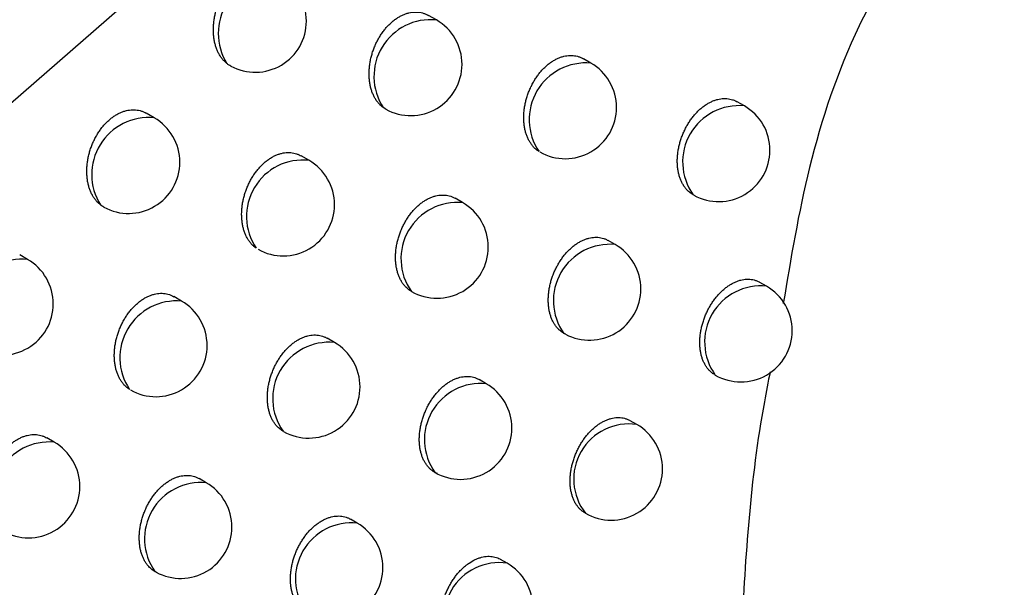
# Model space of a CAD drawing. Header units: millimetres. Extents: x -0.201 to 0.721, y -0.195 to 0.483.
# Tile 164 of 188: x 0.55835 to 0.56795, y 0.32456 to 0.3301. Entities that reach past the tile are written whole.
import ezdxf

# ---------------------------------------------------------------- set-up
doc = ezdxf.new("R2010")
doc.units = ezdxf.units.MM

msp = doc.modelspace()

# ---------------------------------------------------------------- linework, layer by layer
at = {"color": 7, "linetype": 'Continuous', "lineweight": 25}
for p, q in [((0.56395, 0.334242), (0.55693, 0.328126)), ((0.562409, 0.330098), (0.562332, 0.330142)), ((0.563915, 0.329678), (0.563842, 0.32972)), ((0.561915, 0.329229), (0.561891, 0.329244)), ((0.565411, 0.32926), (0.56534, 0.329301)), ((0.559658, 0.329144), (0.55958, 0.329189)), ((0.561166, 0.32873), (0.561091, 0.328773)), ((0.562665, 0.328317), (0.562592, 0.328359)), ((0.564921, 0.328388), (0.564911, 0.328394)), ((0.564152, 0.327908), (0.564083, 0.327948)), ((0.558424, 0.327763), (0.558347, 0.327808)), ((0.565628, 0.327501), (0.565562, 0.327539)), ((0.559924, 0.327357), (0.55985, 0.3274)), ((0.56367, 0.327033), (0.563652, 0.327042)), ((0.561415, 0.326953), (0.561344, 0.326994)), ((0.562895, 0.326551), (0.562827, 0.326591)), ((0.564363, 0.326153), (0.564298, 0.32619)), ((0.560921, 0.326083), (0.560915, 0.326087)), ((0.558683, 0.325981), (0.55861, 0.326023)), ((0.560166, 0.325585), (0.560096, 0.325625)), ((0.561638, 0.325191), (0.561571, 0.32523)), ((0.563099, 0.3248), (0.563035, 0.324837)), ((0.559679, 0.324712), (0.559666, 0.324719))]:
    msp.add_line(p, q, dxfattribs=at)
for centre, radius, start, end in [((0.56084, 0.329966), 0.0005574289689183, 84.654157, 211.54363), ((0.560642, 0.330088), 0.0005, 0.000988, 60.003677), ((0.560642, 0.330088), 0.0005000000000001, 241.539102, 0.000988), ((0.562353, 0.329548), 0.0005528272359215, 84.186961, 213.417181), ((0.562159, 0.329665), 0.0005000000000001, 0.000988, 60.003677), ((0.562159, 0.329665), 0.0005000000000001, 240.832316, 0.000988), ((0.563867, 0.329126), 0.0005534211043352, 85.038541, 214.251178), ((0.563665, 0.329245), 0.0005000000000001, 0.000988, 60.003677), ((0.563665, 0.329245), 0.0005000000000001, 240.234472, 0.000988), ((0.565359, 0.328713), 0.0005496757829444, 84.549804, 215.45755), ((0.565161, 0.328827), 0.0005, 0.000988, 60.003677), ((0.559604, 0.328591), 0.0005554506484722, 84.460499, 212.368589), ((0.559408, 0.328711), 0.0005, 0.000988, 60.003677), ((0.565161, 0.328827), 0.0005, 241.111932, 0.000988), ((0.559408, 0.328711), 0.0005, 241.220687, 0.000988), ((0.561108, 0.328182), 0.000550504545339, 83.950217, 214.342649), ((0.560916, 0.328297), 0.0005, 0.000988, 60.003677), ((0.560916, 0.328297), 0.0005, 240.574848, 0.000988), ((0.562614, 0.327769), 0.0005502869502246, 84.713144, 215.342844), ((0.562415, 0.327884), 0.0005, 0.000988, 60.003677), ((0.562415, 0.327884), 0.0005, 240.042557, 0.000988), ((0.564099, 0.327361), 0.0005491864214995, 84.437774, 215.56958), ((0.563902, 0.327475), 0.0005000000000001, 0.000988, 60.003677), ((0.558369, 0.327213), 0.0005533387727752, 84.250207, 213.229636), ((0.558174, 0.32733), 0.0005, 0.000988, 60.003677), ((0.565571, 0.326957), 0.0005474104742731, 84.025374, 215.98198), ((0.565378, 0.327068), 0.0005, 0.000988, 60.003677), ((0.563902, 0.327475), 0.0005, 242.091365, 0.000988), ((0.558174, 0.32733), 0.0005, 240.887845, 0.000988), ((0.559878, 0.326804), 0.0005546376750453, 85.171116, 213.834647), ((0.559674, 0.326924), 0.0005, 0.000988, 60.003677), ((0.565378, 0.327068), 0.0005, 240.003677, 0.000988), ((0.559674, 0.326924), 0.0005, 240.329392, 0.000988), ((0.561363, 0.326405), 0.0005500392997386, 84.632586, 215.374768), ((0.561165, 0.32652), 0.0005, 0.000988, 60.003677), ((0.562841, 0.326005), 0.0005486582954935, 84.3161, 215.691253), ((0.562645, 0.326118), 0.0005, 0.000988, 60.003677), ((0.561165, 0.32652), 0.0005, 240.55833, 0.000988), ((0.564286, 0.32562), 0.0005383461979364, 81.759734, 218.24762), ((0.564113, 0.32572), 0.0005000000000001, 0.000988, 60.003677), ((0.562645, 0.326118), 0.0005000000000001, 240.003677, 0.000988), ((0.558634, 0.325431), 0.0005516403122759, 84.863089, 214.881534), ((0.558433, 0.325548), 0.0005, 0.000988, 60.003677), ((0.564113, 0.32572), 0.0005000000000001, 240.003677, 0.000988), ((0.560113, 0.325038), 0.0005495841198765, 84.528871, 215.478483), ((0.559916, 0.325152), 0.0005, 0.000988, 60.003677), ((0.558433, 0.325548), 0.0005, 240.096609, 0.000988), ((0.561583, 0.324646), 0.0005480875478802, 84.183696, 215.823658), ((0.561388, 0.324758), 0.0005, 0.000988, 60.003677), ((0.559916, 0.325152), 0.0005, 241.452689, 0.000988), ((0.561388, 0.324758), 0.0005, 240.003677, 0.000988), ((0.563021, 0.324268), 0.0005375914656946, 81.557279, 218.450075), ((0.56285, 0.324367), 0.0005, 0.000988, 60.003677)]:
    msp.add_arc(centre, radius, start, end, dxfattribs=at)
for points, knots in [([(0.5839864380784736, 0.351406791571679), (0.583403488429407, 0.3509764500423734), (0.5816546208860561, 0.3496854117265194), (0.5787531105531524, 0.3474935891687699), (0.5745963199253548, 0.3442750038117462), (0.5697835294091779, 0.3404201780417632), (0.5643377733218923, 0.3358759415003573), (0.5598483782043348, 0.331973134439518), (0.5562837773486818, 0.328786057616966), (0.5545139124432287, 0.327164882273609), (0.5536289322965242, 0.3263542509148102)], [0, 0, 0, 0, 0.0561072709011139, 0.1683236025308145, 0.2805589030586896, 0.4602228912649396, 0.63996499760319, 0.8199421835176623, 0.9099662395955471, 1, 1, 1, 1]), ([(0.5707584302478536, 0.3260090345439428), (0.570462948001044, 0.3271867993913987), (0.5700560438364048, 0.3288086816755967), (0.5691082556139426, 0.3304354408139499), (0.5685014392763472, 0.331044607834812), (0.5679841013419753, 0.3312435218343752), (0.567582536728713, 0.3312225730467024), (0.5672113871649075, 0.3310181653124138), (0.5668388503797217, 0.3306198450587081), (0.5663980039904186, 0.3298398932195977), (0.5660149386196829, 0.3286811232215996), (0.5658642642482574, 0.3277741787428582), (0.56579094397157, 0.3273328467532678)], [0, 0, 0, 0, 0.3425360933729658, 0.4717013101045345, 0.5692594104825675, 0.6152446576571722, 0.6544019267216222, 0.6938432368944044, 0.7277616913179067, 0.7846920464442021, 0.8952281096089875, 1, 1, 1, 1]), ([(0.5603651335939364, 0.3296743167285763), (0.5603561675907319, 0.3296821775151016), (0.5603395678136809, 0.3296967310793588), (0.5603180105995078, 0.3297222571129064), (0.5602993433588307, 0.3297490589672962), (0.5602827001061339, 0.3297787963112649), (0.5602683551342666, 0.3298109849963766), (0.5602564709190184, 0.3298452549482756), (0.5602470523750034, 0.329881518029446), (0.560240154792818, 0.3299199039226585), (0.5602359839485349, 0.3299596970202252), (0.5602345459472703, 0.3300003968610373), (0.5602358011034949, 0.3300419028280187), (0.5602398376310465, 0.3300844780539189), (0.5602466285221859, 0.3301270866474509), (0.5602560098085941, 0.330169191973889), (0.5602678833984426, 0.3302107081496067), (0.5602824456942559, 0.3302520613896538), (0.5602993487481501, 0.3302920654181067), (0.5603182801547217, 0.3303302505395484), (0.5603391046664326, 0.3303665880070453), (0.560362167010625, 0.3304015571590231), (0.5603868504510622, 0.3304341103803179), (0.5604127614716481, 0.3304639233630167), (0.5604397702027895, 0.3304910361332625), (0.560468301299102, 0.3305158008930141), (0.5604976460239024, 0.3305375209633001), (0.5605274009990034, 0.3305560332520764), (0.5605574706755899, 0.3305714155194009), (0.5605882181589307, 0.3305837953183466), (0.5606190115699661, 0.330592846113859), (0.5606494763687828, 0.3305985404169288), (0.5606795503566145, 0.3306009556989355), (0.5607094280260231, 0.3306000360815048), (0.5607386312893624, 0.3305957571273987), (0.5607667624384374, 0.3305880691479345), (0.560791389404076, 0.3305785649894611), (0.5608060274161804, 0.3305701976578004), (0.5608122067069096, 0.3305666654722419)], [0, 0, 0, 0, 0.0324954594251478, 0.0601625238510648, 0.0880171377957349, 0.1164594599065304, 0.1451034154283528, 0.1731881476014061, 0.2014659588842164, 0.2303527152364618, 0.2594501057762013, 0.2876558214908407, 0.3160592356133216, 0.3450904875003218, 0.3743407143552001, 0.4022940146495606, 0.4304464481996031, 0.459233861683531, 0.4882437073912, 0.5156737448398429, 0.5433001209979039, 0.5715519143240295, 0.6000223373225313, 0.626903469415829, 0.6539751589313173, 0.6816503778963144, 0.7095349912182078, 0.7360963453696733, 0.762842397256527, 0.7901690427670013, 0.8176952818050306, 0.8443017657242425, 0.8710897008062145, 0.8984447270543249, 0.925993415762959, 0.9529814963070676, 0.980151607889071, 0.9999999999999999, 0.9999999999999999, 0.9999999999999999, 0.9999999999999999]), ([(0.5618913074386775, 0.3292437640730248), (0.5618846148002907, 0.3292488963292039), (0.5618711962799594, 0.3292591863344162), (0.5618516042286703, 0.3292783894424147), (0.5618324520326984, 0.3293010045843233), (0.5618142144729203, 0.3293277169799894), (0.5617979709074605, 0.3293572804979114), (0.5617840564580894, 0.329389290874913), (0.5617726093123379, 0.3294233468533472), (0.5617636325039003, 0.3294593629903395), (0.5617571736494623, 0.3294974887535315), (0.5617534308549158, 0.3295370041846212), (0.5617524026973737, 0.329577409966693), (0.5617540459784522, 0.3296186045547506), (0.5617584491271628, 0.3296608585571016), (0.5617655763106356, 0.3297031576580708), (0.5617752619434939, 0.3297449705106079), (0.561787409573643, 0.329786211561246), (0.5618022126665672, 0.3298272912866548), (0.561819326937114, 0.3298670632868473), (0.5618384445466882, 0.3299050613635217), (0.5618594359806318, 0.3299412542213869), (0.5618826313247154, 0.3299760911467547), (0.5619074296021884, 0.3300085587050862), (0.5619334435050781, 0.3300383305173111), (0.5619605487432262, 0.3300654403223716), (0.5619891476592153, 0.3300902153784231), (0.5620185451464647, 0.3301119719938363), (0.5620483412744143, 0.3301305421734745), (0.5620784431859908, 0.3301459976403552), (0.5621091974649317, 0.3301584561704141), (0.5621399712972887, 0.330167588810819), (0.5621703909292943, 0.3301733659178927), (0.5622003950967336, 0.3301758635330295), (0.5622301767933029, 0.3301750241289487), (0.5622592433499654, 0.3301708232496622), (0.5622871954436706, 0.3301632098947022), (0.5623114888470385, 0.3301538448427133), (0.5623258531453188, 0.3301456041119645), (0.5623318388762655, 0.3301421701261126)], [0, 0, 0, 0, 0.0231893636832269, 0.0464939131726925, 0.0737484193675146, 0.1011882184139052, 0.1292091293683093, 0.1574295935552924, 0.1850444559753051, 0.212849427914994, 0.2412540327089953, 0.2698660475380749, 0.2975816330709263, 0.3254913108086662, 0.3540169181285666, 0.3827571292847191, 0.4102496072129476, 0.4379373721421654, 0.4662470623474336, 0.4947742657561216, 0.5218100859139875, 0.5490387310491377, 0.5768808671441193, 0.6049371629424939, 0.6314955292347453, 0.6582416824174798, 0.6855822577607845, 0.7131289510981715, 0.7394109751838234, 0.7658756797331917, 0.7929148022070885, 0.8201514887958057, 0.8464774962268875, 0.872983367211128, 0.9000519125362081, 0.9273128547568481, 0.9539771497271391, 0.9808218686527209, 1, 1, 1, 1]), ([(0.5634099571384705, 0.3288148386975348), (0.5634005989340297, 0.3288211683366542), (0.5633817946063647, 0.3288338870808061), (0.5633577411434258, 0.3288569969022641), (0.5633368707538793, 0.3288819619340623), (0.5633190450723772, 0.328908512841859), (0.5633032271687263, 0.3289379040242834), (0.5632897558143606, 0.3289697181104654), (0.5632787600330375, 0.3290035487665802), (0.5632702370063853, 0.3290393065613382), (0.5632642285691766, 0.3290771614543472), (0.563260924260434, 0.3291163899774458), (0.5632603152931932, 0.3291564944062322), (0.5632623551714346, 0.3291973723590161), (0.56326713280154, 0.3292393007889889), (0.563274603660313, 0.3292812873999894), (0.5632846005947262, 0.329322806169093), (0.5632970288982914, 0.3293637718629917), (0.5633120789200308, 0.329404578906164), (0.5633294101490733, 0.329444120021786), (0.5633487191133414, 0.3294819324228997), (0.5633698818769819, 0.3295179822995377), (0.5633932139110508, 0.3295526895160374), (0.5634181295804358, 0.3295850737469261), (0.5634442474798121, 0.3296148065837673), (0.5634714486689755, 0.3296419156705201), (0.5635001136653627, 0.3296667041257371), (0.5635295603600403, 0.3296885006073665), (0.5635593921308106, 0.329707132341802), (0.5635895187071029, 0.3297226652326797), (0.5636202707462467, 0.3297352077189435), (0.5636510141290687, 0.3297444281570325), (0.5636813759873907, 0.3297502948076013), (0.5637112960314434, 0.329752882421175), (0.5637409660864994, 0.3297521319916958), (0.5637698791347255, 0.3297480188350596), (0.5637976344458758, 0.3297404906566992), (0.5638215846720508, 0.3297312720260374), (0.5638356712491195, 0.3297231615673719), (0.5638414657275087, 0.3297198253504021)], [0, 0, 0, 0, 0.0311594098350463, 0.0626115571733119, 0.0893911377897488, 0.1163532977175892, 0.1438885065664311, 0.1716206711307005, 0.1987060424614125, 0.2259781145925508, 0.2538391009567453, 0.2819037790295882, 0.3090719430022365, 0.3364301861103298, 0.3643911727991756, 0.392561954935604, 0.4195367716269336, 0.4467026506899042, 0.4744762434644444, 0.5024620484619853, 0.5290451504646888, 0.5558171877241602, 0.5831896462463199, 0.6107714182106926, 0.6369459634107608, 0.6633051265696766, 0.6902483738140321, 0.717394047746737, 0.743333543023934, 0.7694532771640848, 0.7961399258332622, 0.8230216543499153, 0.8490027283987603, 0.8751616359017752, 0.9018774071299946, 0.9287838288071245, 0.9550596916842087, 0.9815139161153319, 1, 1, 1, 1]), ([(0.5604040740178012, 0.3296487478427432), (0.5603992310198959, 0.3296512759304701), (0.5603855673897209, 0.3296584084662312), (0.560373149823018, 0.329668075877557), (0.5603651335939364, 0.3296743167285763)], [0, 0, 0, 0, 0.3544444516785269, 1, 1, 1, 1]), ([(0.5649213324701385, 0.3283881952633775), (0.5649148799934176, 0.3283916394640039), (0.5649019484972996, 0.3283985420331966), (0.5648836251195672, 0.3284113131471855), (0.5648661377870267, 0.3284258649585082), (0.5648481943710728, 0.3284438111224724), (0.5648302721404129, 0.3284656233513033), (0.5648128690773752, 0.3284919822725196), (0.5647974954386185, 0.3285211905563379), (0.5647844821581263, 0.3285527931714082), (0.5647739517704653, 0.3285863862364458), (0.5647658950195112, 0.328621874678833), (0.5647603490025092, 0.3286594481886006), (0.5647574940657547, 0.3286983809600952), (0.5647573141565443, 0.3287381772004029), (0.5647597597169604, 0.3287787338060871), (0.5647649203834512, 0.3288203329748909), (0.5647727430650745, 0.3288620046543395), (0.5647830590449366, 0.3289032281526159), (0.5647957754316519, 0.3289439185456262), (0.5648110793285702, 0.3289844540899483), (0.5648286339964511, 0.3290237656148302), (0.5648481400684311, 0.329061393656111), (0.5648694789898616, 0.3290973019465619), (0.5648929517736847, 0.3291318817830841), (0.5649179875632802, 0.3291641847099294), (0.5649442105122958, 0.3291938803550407), (0.5649715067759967, 0.3292209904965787), (0.5650002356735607, 0.3292457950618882), (0.5650297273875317, 0.3292676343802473), (0.5650595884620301, 0.3292863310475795), (0.5650897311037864, 0.329301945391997), (0.5651204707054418, 0.3293145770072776), (0.5651511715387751, 0.3293238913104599), (0.5651814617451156, 0.3293298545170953), (0.565211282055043, 0.3293325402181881), (0.5652408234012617, 0.3293318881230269), (0.5652695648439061, 0.329327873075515), (0.5652971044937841, 0.329320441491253), (0.5653207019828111, 0.3293113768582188), (0.5653345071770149, 0.3293034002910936), (0.5653401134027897, 0.3293001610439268)], [0, 0, 0, 0, 0.020206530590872, 0.0404961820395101, 0.0610415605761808, 0.0816735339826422, 0.1078928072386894, 0.1342913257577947, 0.1612528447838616, 0.1884080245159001, 0.2148815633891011, 0.2415377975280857, 0.268770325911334, 0.296202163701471, 0.3227428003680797, 0.3494689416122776, 0.376782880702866, 0.4043012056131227, 0.4306783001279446, 0.457241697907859, 0.4843969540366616, 0.5117585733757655, 0.53780672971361, 0.5640393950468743, 0.5908577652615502, 0.6178800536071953, 0.643585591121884, 0.669472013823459, 0.6959304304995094, 0.7225869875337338, 0.7480964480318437, 0.7737831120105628, 0.800027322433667, 0.8264634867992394, 0.8520109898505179, 0.8777336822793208, 0.9040054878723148, 0.9304655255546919, 0.956264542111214, 0.982239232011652, 1, 1, 1, 1]), ([(0.5591350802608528, 0.3282937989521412), (0.5591295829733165, 0.3282982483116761), (0.5591185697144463, 0.3283071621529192), (0.5591010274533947, 0.3283244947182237), (0.5590826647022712, 0.3283460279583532), (0.559064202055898, 0.32837282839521), (0.5590477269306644, 0.3284024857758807), (0.5590335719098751, 0.328434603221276), (0.5590218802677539, 0.3284687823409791), (0.5590126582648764, 0.3285049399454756), (0.5590059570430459, 0.3285432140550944), (0.5590019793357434, 0.3285828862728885), (0.5590007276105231, 0.3286234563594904), (0.5590021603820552, 0.3286648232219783), (0.5590063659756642, 0.3287072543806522), (0.5590133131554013, 0.3287497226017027), (0.5590228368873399, 0.3287916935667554), (0.5590348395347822, 0.3288330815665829), (0.5590495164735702, 0.3288743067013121), (0.5590665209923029, 0.3289142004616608), (0.5590855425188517, 0.328952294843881), (0.5591064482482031, 0.3289885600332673), (0.5591295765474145, 0.3290234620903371), (0.5591543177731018, 0.3290559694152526), (0.5591802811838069, 0.3290857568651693), (0.5592073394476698, 0.3291128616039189), (0.5592359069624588, 0.3291376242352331), (0.5592652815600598, 0.3291593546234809), (0.5592950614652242, 0.3291778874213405), (0.5593251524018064, 0.329193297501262), (0.5593559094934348, 0.3292057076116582), (0.5593867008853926, 0.3292147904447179), (0.5594171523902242, 0.3292205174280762), (0.559447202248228, 0.3292229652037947), (0.5594770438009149, 0.3292220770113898), (0.5595061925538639, 0.3292178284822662), (0.5595342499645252, 0.3292101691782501), (0.5595587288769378, 0.3292007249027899), (0.5595732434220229, 0.329192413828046), (0.5595793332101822, 0.3291889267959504)], [0, 0, 0, 0, 0.0193887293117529, 0.0388433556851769, 0.066326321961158, 0.0939958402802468, 0.122250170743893, 0.1507052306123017, 0.1785790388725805, 0.2066446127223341, 0.2353150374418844, 0.2641946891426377, 0.2921783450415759, 0.320358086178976, 0.3491603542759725, 0.3781796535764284, 0.4059223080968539, 0.433862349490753, 0.4624314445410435, 0.4912207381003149, 0.5184697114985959, 0.5459134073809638, 0.5739770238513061, 0.6022572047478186, 0.6289905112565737, 0.6559130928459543, 0.6834349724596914, 0.7111647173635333, 0.7375994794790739, 0.7642180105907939, 0.7914142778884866, 0.8188091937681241, 0.8452898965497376, 0.8719513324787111, 0.8991778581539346, 0.9265974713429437, 0.953440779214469, 0.980465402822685, 0.9999999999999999, 0.9999999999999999, 0.9999999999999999, 0.9999999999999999]), ([(0.5606536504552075, 0.3278716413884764), (0.5606458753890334, 0.3278773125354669), (0.5606302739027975, 0.3278886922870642), (0.560608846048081, 0.3279095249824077), (0.5605889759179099, 0.3279331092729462), (0.5605709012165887, 0.3279597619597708), (0.5605548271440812, 0.3279892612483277), (0.5605410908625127, 0.3280211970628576), (0.5605298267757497, 0.3280551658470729), (0.560521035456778, 0.3280910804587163), (0.560514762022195, 0.3281290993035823), (0.5605112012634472, 0.3281684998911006), (0.560510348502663, 0.3282087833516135), (0.5605121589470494, 0.3282498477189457), (0.5605167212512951, 0.3282919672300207), (0.5605239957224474, 0.3283341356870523), (0.5605338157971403, 0.3283758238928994), (0.560546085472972, 0.328416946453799), (0.5605609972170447, 0.3284579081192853), (0.5605782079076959, 0.3284975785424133), (0.5605974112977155, 0.3285354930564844), (0.5606184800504, 0.3285716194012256), (0.5606417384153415, 0.3286063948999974), (0.5606665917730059, 0.3286388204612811), (0.5606926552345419, 0.3286685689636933), (0.5607198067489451, 0.3286956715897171), (0.5607484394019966, 0.3287204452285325), (0.5607778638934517, 0.3287422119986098), (0.5608076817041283, 0.3287608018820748), (0.5608378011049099, 0.3287762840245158), (0.5608685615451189, 0.3287887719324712), (0.5608993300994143, 0.3287979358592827), (0.5609297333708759, 0.3288037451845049), (0.5609597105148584, 0.3288062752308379), (0.560989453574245, 0.3288054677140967), (0.5610184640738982, 0.3288012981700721), (0.5610463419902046, 0.3287937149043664), (0.561070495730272, 0.3287844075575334), (0.5610847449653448, 0.3287762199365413), (0.5610906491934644, 0.3287728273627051)], [0, 0, 0, 0, 0.0264919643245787, 0.0531589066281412, 0.0802198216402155, 0.1074649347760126, 0.1352879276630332, 0.1633094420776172, 0.1907070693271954, 0.2182934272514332, 0.2464751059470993, 0.2748627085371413, 0.3023516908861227, 0.330033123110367, 0.3583251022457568, 0.3868297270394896, 0.4141062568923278, 0.4415763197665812, 0.4696624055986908, 0.4979638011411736, 0.5248102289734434, 0.5518478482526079, 0.5794934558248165, 0.6073511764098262, 0.6337497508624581, 0.6603347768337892, 0.687509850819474, 0.7148894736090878, 0.7410304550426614, 0.7673530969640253, 0.7942470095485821, 0.8213374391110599, 0.8475227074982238, 0.8738870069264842, 0.9008115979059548, 0.9279278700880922, 0.9544338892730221, 0.9811194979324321, 1, 1, 1, 1]), ([(0.5621651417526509, 0.3274510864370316), (0.5621597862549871, 0.3274543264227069), (0.562149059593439, 0.3274608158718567), (0.5621337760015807, 0.3274722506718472), (0.5621191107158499, 0.3274849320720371), (0.5621028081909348, 0.327501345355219), (0.5620854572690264, 0.3275222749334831), (0.5620677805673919, 0.3275487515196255), (0.5620521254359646, 0.3275780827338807), (0.5620388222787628, 0.3276098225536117), (0.5620279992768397, 0.327643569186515), (0.5620196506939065, 0.3276792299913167), (0.5620138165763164, 0.3277169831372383), (0.5620106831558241, 0.3277561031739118), (0.5620102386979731, 0.3277960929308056), (0.562012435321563, 0.3278368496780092), (0.5620173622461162, 0.3278786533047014), (0.5620249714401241, 0.3279205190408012), (0.5620350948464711, 0.3279619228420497), (0.5620476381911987, 0.3280027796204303), (0.5620627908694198, 0.3280434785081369), (0.5620802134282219, 0.3280829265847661), (0.5620996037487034, 0.3281206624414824), (0.5621208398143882, 0.3281566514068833), (0.562144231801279, 0.3281913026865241), (0.5621691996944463, 0.3282236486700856), (0.5621953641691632, 0.3282533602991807), (0.5622226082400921, 0.328280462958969), (0.5622513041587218, 0.3283052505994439), (0.5622807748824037, 0.3283270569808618), (0.5623106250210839, 0.3283457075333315), (0.5623407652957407, 0.3283612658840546), (0.5623715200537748, 0.3283738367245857), (0.5624022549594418, 0.3283830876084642), (0.5624325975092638, 0.3283889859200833), (0.5624624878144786, 0.3283916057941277), (0.5624921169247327, 0.3283908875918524), (0.5625209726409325, 0.3283868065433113), (0.5625486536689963, 0.3283793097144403), (0.5625724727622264, 0.3283701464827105), (0.5625864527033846, 0.3283620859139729), (0.5625921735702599, 0.3283587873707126)], [0, 0, 0, 0, 0.0173077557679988, 0.0346661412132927, 0.052179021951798, 0.0697439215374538, 0.0963163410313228, 0.1230701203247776, 0.1503932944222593, 0.1779122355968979, 0.2047698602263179, 0.2318127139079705, 0.2594398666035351, 0.2872691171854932, 0.3142017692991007, 0.341322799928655, 0.3690410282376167, 0.3969670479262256, 0.4237161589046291, 0.4506545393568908, 0.4781946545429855, 0.5059447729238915, 0.5323257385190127, 0.5588939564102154, 0.5860569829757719, 0.6134272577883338, 0.6394257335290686, 0.6656074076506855, 0.692368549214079, 0.7193304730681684, 0.7451102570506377, 0.7710691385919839, 0.7975914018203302, 0.8243075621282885, 0.8501287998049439, 0.8761268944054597, 0.9026789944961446, 0.9294208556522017, 0.9555208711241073, 0.9817982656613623, 1, 1, 1, 1]), ([(0.5591673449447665, 0.3282731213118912), (0.5591616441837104, 0.3282762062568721), (0.5591504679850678, 0.3282822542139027), (0.5591401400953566, 0.328290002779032), (0.5591350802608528, 0.3282937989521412)], [0, 0, 0, 0, 0.5100805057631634, 0.9999999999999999, 0.9999999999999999, 0.9999999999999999, 0.9999999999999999]), ([(0.5636699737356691, 0.3270328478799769), (0.5636627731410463, 0.3270363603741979), (0.5636483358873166, 0.3270434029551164), (0.5636279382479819, 0.327056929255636), (0.5636085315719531, 0.3270726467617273), (0.563589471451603, 0.3270916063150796), (0.563571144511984, 0.3271140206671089), (0.563553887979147, 0.3271403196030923), (0.563538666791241, 0.3271694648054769), (0.5635258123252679, 0.3272009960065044), (0.563515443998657, 0.3272345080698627), (0.5635075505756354, 0.3272699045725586), (0.563502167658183, 0.3273073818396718), (0.5634994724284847, 0.327346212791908), (0.5634994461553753, 0.3273859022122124), (0.5635020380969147, 0.3274263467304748), (0.5635073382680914, 0.3274678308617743), (0.5635152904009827, 0.3275093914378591), (0.5635257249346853, 0.3275505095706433), (0.5635385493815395, 0.3275911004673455), (0.5635539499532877, 0.3276315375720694), (0.5635715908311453, 0.327670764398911), (0.5635911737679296, 0.3277083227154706), (0.5636125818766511, 0.3277441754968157), (0.5636361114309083, 0.3277787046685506), (0.5636611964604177, 0.3278109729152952), (0.5636874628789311, 0.3278406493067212), (0.563714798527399, 0.3278677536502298), (0.5637435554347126, 0.3278925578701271), (0.5637730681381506, 0.3279144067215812), (0.5638029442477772, 0.3279331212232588), (0.5638330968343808, 0.3279487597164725), (0.5638638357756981, 0.3279614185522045), (0.5638945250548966, 0.3279707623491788), (0.563924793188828, 0.3279767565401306), (0.5639545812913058, 0.3279794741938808), (0.5639840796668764, 0.3279788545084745), (0.564012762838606, 0.3279748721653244), (0.5640402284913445, 0.327967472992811), (0.564063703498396, 0.3279584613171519), (0.5640774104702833, 0.3279505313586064), (0.5640829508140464, 0.3279473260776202)], [0, 0, 0, 0, 0.022073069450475, 0.0442566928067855, 0.06678258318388, 0.089424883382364, 0.11541932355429, 0.1415916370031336, 0.1683227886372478, 0.1952462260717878, 0.2214772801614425, 0.2478894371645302, 0.2748728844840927, 0.3020539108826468, 0.3283457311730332, 0.3548212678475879, 0.3818788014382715, 0.4091386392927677, 0.4352757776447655, 0.4615973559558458, 0.4885046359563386, 0.5156160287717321, 0.5414448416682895, 0.5674563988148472, 0.5940478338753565, 0.620841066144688, 0.6463498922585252, 0.6720380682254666, 0.6982932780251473, 0.7247448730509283, 0.7500716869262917, 0.7755744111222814, 0.8016306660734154, 0.8278775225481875, 0.8532419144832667, 0.8787803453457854, 0.9048644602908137, 0.9311357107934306, 0.9567372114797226, 0.9825132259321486, 1, 1, 1, 1]), ([(0.5651225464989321, 0.3266389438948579), (0.5651176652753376, 0.3266417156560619), (0.5651045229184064, 0.3266491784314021), (0.565084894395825, 0.3266648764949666), (0.5650639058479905, 0.326685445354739), (0.5650450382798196, 0.3267089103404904), (0.5650282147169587, 0.3267350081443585), (0.5650134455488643, 0.3267639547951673), (0.5650010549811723, 0.3267952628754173), (0.564991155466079, 0.3268285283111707), (0.5649837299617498, 0.3268636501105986), (0.5649788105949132, 0.3269008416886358), (0.5649765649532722, 0.3269393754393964), (0.5649769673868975, 0.3269787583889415), (0.5649799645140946, 0.3270188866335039), (0.5649856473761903, 0.3270600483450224), (0.5649939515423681, 0.327101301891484), (0.5650047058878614, 0.3271421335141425), (0.5650178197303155, 0.3271824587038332), (0.5650334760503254, 0.3272226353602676), (0.5650513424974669, 0.3272616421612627), (0.5650711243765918, 0.3272990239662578), (0.5650927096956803, 0.327334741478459), (0.5651163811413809, 0.3273691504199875), (0.5651415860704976, 0.3274013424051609), (0.5651679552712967, 0.3274309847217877), (0.5651953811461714, 0.3274580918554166), (0.565224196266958, 0.3274829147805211), (0.5652537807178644, 0.3275048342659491), (0.5652837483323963, 0.3275236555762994), (0.5653139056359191, 0.3275393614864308), (0.5653445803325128, 0.327552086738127), (0.565375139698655, 0.3275615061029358), (0.5654154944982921, 0.3275696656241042), (0.5654550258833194, 0.3275711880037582), (0.5654928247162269, 0.3275660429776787), (0.565520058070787, 0.3275587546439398), (0.5655431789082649, 0.3275499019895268), (0.5655566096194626, 0.3275421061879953), (0.5655619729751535, 0.3275389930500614)], [0, 0, 0, 0, 0.015961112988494, 0.0429741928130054, 0.0701810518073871, 0.0967088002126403, 0.1234185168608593, 0.1507003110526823, 0.1781790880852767, 0.2049074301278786, 0.2318204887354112, 0.2593162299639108, 0.2870134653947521, 0.3137926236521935, 0.3407587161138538, 0.3683165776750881, 0.3960799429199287, 0.422726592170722, 0.4495607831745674, 0.4769898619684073, 0.5046259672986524, 0.5310091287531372, 0.5575783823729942, 0.5847375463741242, 0.612101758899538, 0.6382113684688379, 0.6645041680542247, 0.6913758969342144, 0.7184480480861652, 0.7444965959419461, 0.7707273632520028, 0.7972397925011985, 0.8241374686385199, 0.8501265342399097, 0.9029763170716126, 0.9298971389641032, 0.9560920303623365, 0.9824660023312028, 1, 1, 1, 1]), ([(0.5594168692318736, 0.3264956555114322), (0.5594079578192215, 0.326501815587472), (0.5593900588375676, 0.3265141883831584), (0.5593667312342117, 0.3265366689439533), (0.5593461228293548, 0.3265612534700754), (0.559328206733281, 0.3265878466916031), (0.5593122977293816, 0.3266172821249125), (0.5592987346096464, 0.3266491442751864), (0.5592876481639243, 0.32668302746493), (0.5592790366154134, 0.3267188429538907), (0.5592729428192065, 0.3267567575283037), (0.5592695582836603, 0.3267960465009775), (0.5592688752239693, 0.3268362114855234), (0.5592708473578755, 0.3268771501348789), (0.5592755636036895, 0.3269191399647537), (0.5592829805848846, 0.3269611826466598), (0.5592929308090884, 0.327002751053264), (0.5593053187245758, 0.3270437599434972), (0.5593203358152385, 0.3270846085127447), (0.5593376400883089, 0.3271241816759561), (0.5593569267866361, 0.3271620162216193), (0.5593780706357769, 0.3271980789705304), (0.5594013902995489, 0.3272327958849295), (0.559426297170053, 0.3272651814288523), (0.559452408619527, 0.3272949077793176), (0.5594796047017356, 0.3273220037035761), (0.5595082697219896, 0.3273467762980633), (0.559537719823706, 0.3273685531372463), (0.5595675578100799, 0.3273871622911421), (0.5595976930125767, 0.3274026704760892), (0.5596284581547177, 0.3274151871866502), (0.5596592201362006, 0.327424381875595), (0.5596896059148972, 0.327430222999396), (0.5597195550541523, 0.3274327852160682), (0.5597492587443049, 0.3274320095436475), (0.5597782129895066, 0.3274278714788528), (0.5598060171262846, 0.3274203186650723), (0.55983003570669, 0.3274110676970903), (0.5598441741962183, 0.3274029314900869), (0.5598500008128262, 0.3273995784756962)], [0, 0, 0, 0, 0.029842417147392, 0.0599398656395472, 0.0868036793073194, 0.1138505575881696, 0.1414719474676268, 0.1692907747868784, 0.1964691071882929, 0.2238347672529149, 0.2517913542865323, 0.279952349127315, 0.3072134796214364, 0.3346654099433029, 0.3627224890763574, 0.3909902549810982, 0.4180492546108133, 0.445300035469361, 0.473160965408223, 0.5012350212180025, 0.5278890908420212, 0.5547327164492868, 0.5821788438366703, 0.6098350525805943, 0.6360691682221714, 0.6624883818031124, 0.6894932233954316, 0.7167010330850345, 0.7426951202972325, 0.7688698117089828, 0.7956125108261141, 0.8225506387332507, 0.8485890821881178, 0.8748056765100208, 0.9015800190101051, 0.928545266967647, 0.9548876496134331, 0.9814087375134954, 1, 1, 1, 1]), ([(0.5609214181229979, 0.3260834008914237), (0.5609153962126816, 0.3260867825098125), (0.5609033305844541, 0.3260935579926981), (0.5608861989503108, 0.3261058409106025), (0.5608698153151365, 0.3261196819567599), (0.5608525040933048, 0.3261370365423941), (0.5608347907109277, 0.3261585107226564), (0.5608172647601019, 0.3261849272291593), (0.5608017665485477, 0.3262141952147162), (0.5607886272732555, 0.3262458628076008), (0.5607779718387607, 0.3262795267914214), (0.5607697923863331, 0.3263150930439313), (0.5607641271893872, 0.3263527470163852), (0.5607611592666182, 0.3263917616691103), (0.5607608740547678, 0.3264316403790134), (0.5607632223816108, 0.3264722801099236), (0.5607682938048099, 0.3265139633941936), (0.5607760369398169, 0.3265557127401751), (0.5607862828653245, 0.3265970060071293), (0.5607989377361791, 0.3266377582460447), (0.560814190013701, 0.3266783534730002), (0.560831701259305, 0.3267177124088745), (0.5608511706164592, 0.3267553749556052), (0.560872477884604, 0.3267913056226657), (0.5608959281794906, 0.3268259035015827), (0.5609209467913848, 0.3268582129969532), (0.5609471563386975, 0.3268879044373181), (0.5609744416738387, 0.3269150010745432), (0.5610031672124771, 0.3269397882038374), (0.5610326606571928, 0.3269616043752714), (0.5610625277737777, 0.326980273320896), (0.5610926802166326, 0.326995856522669), (0.5611234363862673, 0.3270084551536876), (0.5611541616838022, 0.3270177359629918), (0.5611844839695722, 0.327023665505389), (0.5612143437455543, 0.32702631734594), (0.5612439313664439, 0.3270256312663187), (0.5612727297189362, 0.3270215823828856), (0.561300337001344, 0.3270141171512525), (0.5613240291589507, 0.3270050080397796), (0.5613379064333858, 0.3269969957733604), (0.5613435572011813, 0.3269937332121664)], [0, 0, 0, 0, 0.0190783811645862, 0.0382258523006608, 0.0575851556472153, 0.0770160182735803, 0.1033771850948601, 0.1299184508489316, 0.1570253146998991, 0.1843267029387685, 0.2109537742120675, 0.2377645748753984, 0.2651549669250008, 0.2927458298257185, 0.3194408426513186, 0.3463225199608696, 0.3737958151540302, 0.4014748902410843, 0.4279958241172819, 0.4547042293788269, 0.4820083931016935, 0.5095203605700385, 0.5356954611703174, 0.5620561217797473, 0.589005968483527, 0.6161610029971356, 0.6419781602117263, 0.6679770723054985, 0.6945507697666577, 0.7213235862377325, 0.7469373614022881, 0.7727290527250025, 0.7990804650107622, 0.8256245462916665, 0.8512794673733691, 0.8771102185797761, 0.9034919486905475, 0.930062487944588, 0.9559808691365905, 0.9820755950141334, 1, 1, 1, 1]), ([(0.5656623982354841, 0.3266669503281), (0.5656431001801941, 0.3265695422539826), (0.5654721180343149, 0.32570649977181), (0.5653426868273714, 0.3235405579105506), (0.565259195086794, 0.3215481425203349), (0.5652057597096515, 0.320272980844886)], [0, 0, 0, 0, 0.0437943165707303, 0.3880207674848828, 1, 1, 1, 1]), ([(0.5624199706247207, 0.3256735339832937), (0.5624119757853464, 0.3256770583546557), (0.5623959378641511, 0.3256841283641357), (0.5623733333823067, 0.3256983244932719), (0.5623518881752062, 0.3257151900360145), (0.5623316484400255, 0.3257351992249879), (0.5623128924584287, 0.3257582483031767), (0.5622957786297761, 0.3257844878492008), (0.5622807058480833, 0.3258135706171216), (0.5622680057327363, 0.3258450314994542), (0.562257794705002, 0.3258784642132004), (0.5622500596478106, 0.3259137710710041), (0.5622448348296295, 0.3259511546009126), (0.5622422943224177, 0.3259898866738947), (0.5622424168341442, 0.3260294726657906), (0.5622451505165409, 0.3260698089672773), (0.5622505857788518, 0.3261111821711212), (0.5622586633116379, 0.3261526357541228), (0.5622692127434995, 0.3261936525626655), (0.5622821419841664, 0.3262341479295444), (0.5622976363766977, 0.3262744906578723), (0.5623153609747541, 0.326313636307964), (0.5623350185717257, 0.3263511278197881), (0.5623564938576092, 0.3263869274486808), (0.5623800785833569, 0.3264214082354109), (0.56240521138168, 0.3264536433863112), (0.5624315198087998, 0.3264833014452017), (0.5624588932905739, 0.3265104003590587), (0.5624876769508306, 0.3265352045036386), (0.5625172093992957, 0.3265570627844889), (0.5625470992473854, 0.3265757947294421), (0.5625772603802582, 0.3265914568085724), (0.5626079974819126, 0.3266041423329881), (0.5626386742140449, 0.3266135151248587), (0.5626689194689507, 0.3266195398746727), (0.562698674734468, 0.3266222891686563), (0.5627281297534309, 0.3266217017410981), (0.5627567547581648, 0.3266177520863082), (0.5627841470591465, 0.3266103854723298), (0.5628075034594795, 0.3266014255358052), (0.562821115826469, 0.326593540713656), (0.562826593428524, 0.3265903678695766)], [0, 0, 0, 0, 0.0239757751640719, 0.0480962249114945, 0.07266785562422, 0.0973937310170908, 0.1231571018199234, 0.1490969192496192, 0.1755912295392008, 0.20227638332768, 0.2282598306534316, 0.2544227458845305, 0.2811518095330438, 0.3080766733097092, 0.3341151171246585, 0.3603354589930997, 0.3871319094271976, 0.414128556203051, 0.4400208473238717, 0.4660956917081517, 0.4927500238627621, 0.5196062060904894, 0.545209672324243, 0.5709940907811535, 0.5973524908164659, 0.6239105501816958, 0.649215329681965, 0.6746978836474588, 0.7007423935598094, 0.7269814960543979, 0.7521174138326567, 0.7774278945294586, 0.8032877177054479, 0.8293367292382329, 0.8545096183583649, 0.8798553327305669, 0.9057430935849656, 0.9318168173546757, 0.957213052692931, 0.9827825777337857, 1, 1, 1, 1]), ([(0.5638566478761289, 0.3252911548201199), (0.5638517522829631, 0.3252939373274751), (0.563838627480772, 0.3253013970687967), (0.5638190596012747, 0.3253170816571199), (0.5637981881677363, 0.3253376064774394), (0.5637794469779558, 0.3253610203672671), (0.5637627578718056, 0.3253870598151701), (0.5637481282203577, 0.3254159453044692), (0.5637358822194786, 0.3254471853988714), (0.5637261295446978, 0.3254803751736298), (0.5637188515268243, 0.3255154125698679), (0.563714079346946, 0.3255525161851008), (0.5637119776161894, 0.3255909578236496), (0.5637125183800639, 0.3256302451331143), (0.5637156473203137, 0.3256702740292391), (0.5637214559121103, 0.3257113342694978), (0.5637298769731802, 0.3257524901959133), (0.5637407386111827, 0.3257932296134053), (0.5637539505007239, 0.3258334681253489), (0.5637696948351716, 0.3258735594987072), (0.5637876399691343, 0.3259124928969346), (0.5638074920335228, 0.3259498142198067), (0.5638291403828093, 0.3259854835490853), (0.5638528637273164, 0.3260198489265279), (0.5638781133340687, 0.3260520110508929), (0.5639045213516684, 0.3260816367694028), (0.5639319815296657, 0.3261087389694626), (0.5639608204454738, 0.3261335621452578), (0.563990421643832, 0.3261554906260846), (0.5640203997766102, 0.3261743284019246), (0.5640505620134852, 0.3261900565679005), (0.5640812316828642, 0.3262028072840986), (0.5641117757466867, 0.3262122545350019), (0.5641520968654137, 0.3262204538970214), (0.5641915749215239, 0.3262220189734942), (0.5642292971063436, 0.3262169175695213), (0.5642564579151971, 0.3262096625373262), (0.5642794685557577, 0.3262008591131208), (0.5642928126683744, 0.3261931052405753), (0.5642981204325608, 0.3261900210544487)], [0, 0, 0, 0, 0.0160755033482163, 0.0430974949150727, 0.0703136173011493, 0.0968339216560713, 0.1235362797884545, 0.1508111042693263, 0.1782830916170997, 0.2049912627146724, 0.2318840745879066, 0.2593593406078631, 0.2870360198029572, 0.3137906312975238, 0.3407319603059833, 0.3682642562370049, 0.3960017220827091, 0.4226304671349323, 0.4494464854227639, 0.4768563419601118, 0.5044727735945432, 0.5308531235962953, 0.5574193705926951, 0.5845747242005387, 0.6119347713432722, 0.6380580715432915, 0.6643645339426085, 0.6912497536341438, 0.7183353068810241, 0.744407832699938, 0.7706627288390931, 0.7971995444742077, 0.82412198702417, 0.8501344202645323, 0.9030323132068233, 0.9299780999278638, 0.9561855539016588, 0.9825723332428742, 1, 1, 1, 1]), ([(0.5581810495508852, 0.3251158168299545), (0.5581759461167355, 0.3251189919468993), (0.5581657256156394, 0.3251253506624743), (0.5581511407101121, 0.3251364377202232), (0.5581371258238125, 0.3251486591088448), (0.5581211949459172, 0.3251647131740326), (0.558103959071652, 0.3251854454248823), (0.5580861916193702, 0.3252119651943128), (0.5580704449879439, 0.3252413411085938), (0.5580570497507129, 0.3252731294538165), (0.5580461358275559, 0.3253069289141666), (0.5580376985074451, 0.3253426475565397), (0.558031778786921, 0.3253804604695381), (0.5580285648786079, 0.3254196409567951), (0.5580280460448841, 0.3254596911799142), (0.5580301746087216, 0.3255005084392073), (0.558035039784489, 0.325542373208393), (0.558042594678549, 0.3255842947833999), (0.5580526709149, 0.3256257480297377), (0.558065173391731, 0.3256666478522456), (0.5580802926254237, 0.3257073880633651), (0.5580976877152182, 0.3257468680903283), (0.5581170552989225, 0.3257846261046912), (0.5581382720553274, 0.3258206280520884), (0.5581616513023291, 0.3258552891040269), (0.5581866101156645, 0.3258876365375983), (0.5582127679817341, 0.3259173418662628), (0.5582400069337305, 0.3259444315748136), (0.5582687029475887, 0.3259692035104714), (0.5582981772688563, 0.3259909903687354), (0.5583280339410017, 0.3260096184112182), (0.5583581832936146, 0.3260251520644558), (0.5583889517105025, 0.3260376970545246), (0.5584197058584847, 0.3260469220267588), (0.5584500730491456, 0.3260527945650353), (0.5584799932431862, 0.3260553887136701), (0.5585096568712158, 0.3260546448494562), (0.5585385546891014, 0.3260505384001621), (0.558566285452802, 0.3260430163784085), (0.5585901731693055, 0.3260338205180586), (0.5586042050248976, 0.3260257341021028), (0.5586099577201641, 0.3260224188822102)], [0, 0, 0, 0, 0.0166043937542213, 0.0332531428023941, 0.0500370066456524, 0.0668663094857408, 0.093528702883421, 0.1203729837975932, 0.147788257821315, 0.1753998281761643, 0.2023559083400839, 0.2294978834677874, 0.2572262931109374, 0.2851575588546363, 0.312188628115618, 0.3394088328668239, 0.367228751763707, 0.3952573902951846, 0.4220963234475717, 0.4491252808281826, 0.4767585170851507, 0.5046027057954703, 0.5310605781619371, 0.5577063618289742, 0.5849491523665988, 0.6123999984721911, 0.6384642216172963, 0.6647121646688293, 0.6915412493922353, 0.7185717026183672, 0.744412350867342, 0.7704325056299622, 0.7970172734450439, 0.8237963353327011, 0.8496811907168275, 0.8757432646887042, 0.9023603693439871, 0.9291675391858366, 0.9553402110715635, 0.9816906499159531, 1, 1, 1, 1]), ([(0.5707584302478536, 0.3260090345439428), (0.5699819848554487, 0.3255882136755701), (0.5689388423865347, 0.3250228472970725), (0.5672600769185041, 0.3236162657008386), (0.5659864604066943, 0.3221475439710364), (0.565418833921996, 0.3207845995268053), (0.5652057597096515, 0.320272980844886)], [0, 0, 0, 0, 0.3011671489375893, 0.4046134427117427, 0.7765052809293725, 1, 1, 1, 1]), ([(0.5596788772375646, 0.3247118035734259), (0.5596721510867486, 0.3247152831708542), (0.5596586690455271, 0.3247222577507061), (0.5596395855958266, 0.3247353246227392), (0.5596213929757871, 0.3247503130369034), (0.5596030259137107, 0.3247686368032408), (0.5595849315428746, 0.3247906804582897), (0.55956755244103, 0.3248170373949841), (0.559552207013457, 0.3248462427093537), (0.5595392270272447, 0.3248778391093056), (0.5595287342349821, 0.3249114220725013), (0.5595207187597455, 0.3249468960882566), (0.5595152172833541, 0.3249844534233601), (0.5595124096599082, 0.3250233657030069), (0.5595122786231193, 0.3250631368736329), (0.5595147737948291, 0.3251036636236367), (0.5595199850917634, 0.3251452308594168), (0.5595278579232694, 0.3251868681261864), (0.5595382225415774, 0.3252280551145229), (0.5595509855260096, 0.3252687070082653), (0.5595663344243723, 0.3253092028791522), (0.5595839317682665, 0.3253484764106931), (0.5596034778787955, 0.3253860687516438), (0.5596248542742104, 0.325421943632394), (0.5596483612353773, 0.3254564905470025), (0.5596734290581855, 0.3254887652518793), (0.5596996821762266, 0.3255184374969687), (0.5597270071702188, 0.3255455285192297), (0.5597557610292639, 0.3255703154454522), (0.5597852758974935, 0.32559214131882), (0.5598151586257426, 0.325610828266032), (0.5598453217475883, 0.3256264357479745), (0.5598760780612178, 0.3256390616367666), (0.5599067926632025, 0.3256483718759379), (0.5599370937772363, 0.3256543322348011), (0.5599669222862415, 0.3256570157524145), (0.5599964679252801, 0.3256563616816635), (0.5600252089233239, 0.3256523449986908), (0.5600527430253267, 0.3256449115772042), (0.5600763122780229, 0.3256358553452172), (0.56009009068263, 0.3256278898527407), (0.5600956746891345, 0.3256246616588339)], [0, 0, 0, 0, 0.0208788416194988, 0.0418499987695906, 0.0631057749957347, 0.0844580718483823, 0.110603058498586, 0.1369268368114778, 0.1638122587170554, 0.1908909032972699, 0.2172836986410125, 0.2438586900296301, 0.2710084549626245, 0.2983570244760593, 0.3248113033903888, 0.351450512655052, 0.3786757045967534, 0.4061046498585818, 0.4323939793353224, 0.458868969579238, 0.4859337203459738, 0.5132040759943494, 0.5391686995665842, 0.5653171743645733, 0.5920491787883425, 0.6189843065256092, 0.644614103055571, 0.6704241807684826, 0.6968042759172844, 0.7233818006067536, 0.748822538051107, 0.7744399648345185, 0.8006133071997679, 0.8269780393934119, 0.852459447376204, 0.878115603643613, 0.9043195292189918, 0.9307112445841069, 0.9564414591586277, 0.9823469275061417, 1, 1, 1, 1]), ([(0.5611714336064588, 0.324310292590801), (0.5611704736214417, 0.3243106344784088), (0.5611607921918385, 0.3243140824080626), (0.5611428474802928, 0.3243219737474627), (0.5611185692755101, 0.3243363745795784), (0.5610956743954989, 0.3243540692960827), (0.5610745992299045, 0.3243748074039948), (0.5610555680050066, 0.3243983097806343), (0.5610385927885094, 0.3244244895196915), (0.5610236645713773, 0.3244535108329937), (0.5610111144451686, 0.3244849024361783), (0.5610010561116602, 0.3245182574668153), (0.560993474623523, 0.3245534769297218), (0.5609884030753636, 0.3245907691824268), (0.5609860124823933, 0.3246294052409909), (0.5609862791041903, 0.3246688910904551), (0.5609891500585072, 0.3247091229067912), (0.5609947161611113, 0.3247503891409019), (0.5610029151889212, 0.3247917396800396), (0.5610135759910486, 0.324832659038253), (0.5610266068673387, 0.324873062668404), (0.5610421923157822, 0.3249133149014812), (0.5610599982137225, 0.3249523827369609), (0.5610797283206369, 0.3249898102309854), (0.5611012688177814, 0.3250255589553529), (0.561124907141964, 0.3250599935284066), (0.5611500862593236, 0.3250921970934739), (0.5611764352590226, 0.3251218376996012), (0.5612038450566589, 0.3251489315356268), (0.5612326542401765, 0.3251737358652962), (0.5612622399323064, 0.3251956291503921), (0.5612922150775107, 0.325214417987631), (0.561322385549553, 0.3252300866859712), (0.5613530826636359, 0.3252427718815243), (0.5613836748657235, 0.3252521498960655), (0.5614240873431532, 0.3252602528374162), (0.5614636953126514, 0.3252617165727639), (0.5615015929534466, 0.325256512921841), (0.5615289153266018, 0.3252491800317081), (0.5615521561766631, 0.3252402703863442), (0.5615656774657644, 0.3252324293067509), (0.5615710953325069, 0.3252292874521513)], [0, 0, 0, 0, 0.0027804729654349, 0.0280410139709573, 0.0534742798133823, 0.0794493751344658, 0.1056104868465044, 0.1311369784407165, 0.1568384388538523, 0.1830898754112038, 0.2095306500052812, 0.2352617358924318, 0.2611706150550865, 0.2876403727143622, 0.314304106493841, 0.3400849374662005, 0.3660458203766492, 0.3925768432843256, 0.4193059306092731, 0.4449488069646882, 0.4707723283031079, 0.4971690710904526, 0.5237653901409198, 0.549137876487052, 0.5746894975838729, 0.6008091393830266, 0.6271262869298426, 0.6522201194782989, 0.6774901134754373, 0.7033168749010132, 0.7293364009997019, 0.7543638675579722, 0.7795663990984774, 0.8050394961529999, 0.8308826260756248, 0.8558561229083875, 0.9066400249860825, 0.9325080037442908, 0.9576917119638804, 0.9830474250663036, 1, 1, 1, 1]), ([(0.5625917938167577, 0.3239391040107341), (0.5625868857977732, 0.3239418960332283), (0.5625737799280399, 0.3239493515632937), (0.5625542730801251, 0.3239650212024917), (0.562533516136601, 0.3239855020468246), (0.5625148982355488, 0.3240088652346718), (0.5624983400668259, 0.3240348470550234), (0.5624838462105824, 0.3240636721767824), (0.5624717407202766, 0.3240948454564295), (0.5624621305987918, 0.3241279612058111), (0.562454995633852, 0.3241629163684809), (0.5624503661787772, 0.3241999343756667), (0.5624484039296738, 0.3242382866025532), (0.5624490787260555, 0.3242774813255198), (0.5624523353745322, 0.3243174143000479), (0.5624582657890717, 0.3243583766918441), (0.5624668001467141, 0.3243994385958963), (0.5624777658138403, 0.3244400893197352), (0.5624910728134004, 0.3244802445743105), (0.5625069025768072, 0.3245202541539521), (0.5625249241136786, 0.3245591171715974), (0.5625448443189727, 0.3245963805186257), (0.5625665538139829, 0.3246320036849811), (0.562590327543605, 0.3246663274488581), (0.5626156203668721, 0.324698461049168), (0.5626420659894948, 0.3247280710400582), (0.5626695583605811, 0.3247551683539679), (0.5626984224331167, 0.324779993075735), (0.5627377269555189, 0.3248091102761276), (0.5627781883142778, 0.3248323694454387), (0.562818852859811, 0.324849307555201), (0.5628494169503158, 0.3248587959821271), (0.5628796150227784, 0.3248649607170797), (0.5629092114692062, 0.3248678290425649), (0.5629384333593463, 0.3248673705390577), (0.5629667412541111, 0.3248635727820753), (0.5629938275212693, 0.3248563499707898), (0.5630167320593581, 0.3248475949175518), (0.5630299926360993, 0.3248398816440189), (0.5630352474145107, 0.3248368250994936)], [0, 0, 0, 0, 0.016182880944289, 0.0432131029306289, 0.070437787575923, 0.0969508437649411, 0.1236460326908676, 0.1509140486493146, 0.1783793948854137, 0.2050683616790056, 0.2319418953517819, 0.2593976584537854, 0.287054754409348, 0.313786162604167, 0.3407040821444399, 0.3682122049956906, 0.3959251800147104, 0.4225371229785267, 0.449336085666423, 0.4767278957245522, 0.5043258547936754, 0.530703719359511, 0.5572672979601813, 0.5844192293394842, 0.6117755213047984, 0.637911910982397, 0.6642314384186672, 0.6911295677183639, 0.7182279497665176, 0.7705554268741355, 0.7971153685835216, 0.8240613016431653, 0.8501888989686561, 0.8764975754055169, 0.90308545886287, 0.9300547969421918, 0.9562739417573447, 0.9826726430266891, 1, 1, 1, 1])]:
    msp.add_open_spline(points, degree=3, knots=knots, dxfattribs=at)

doc.saveas('drawing.dxf')
